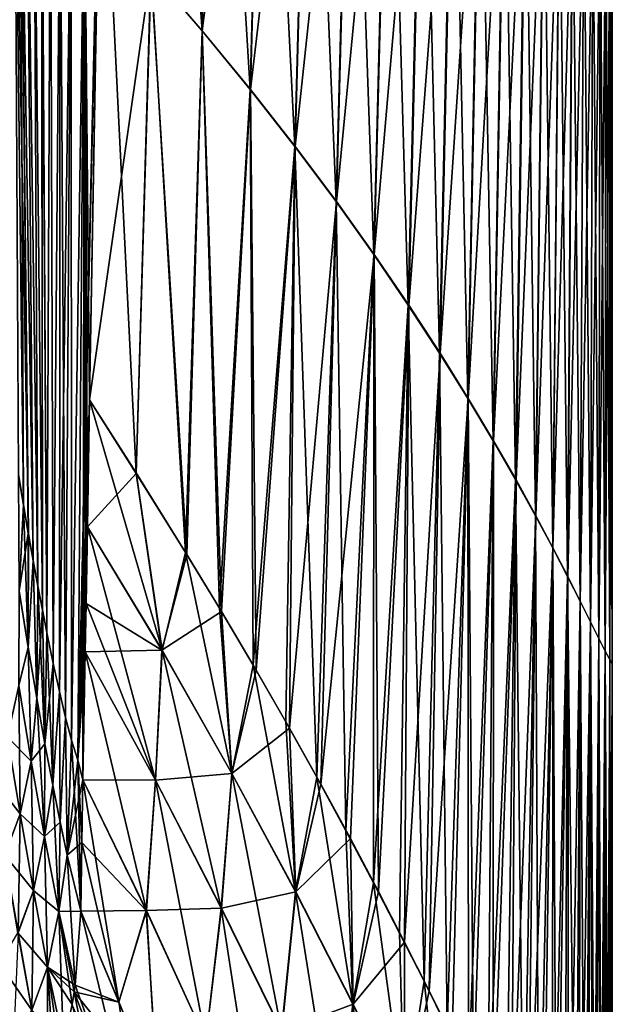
# Model space of a CAD drawing. Header units: millimetres. Extents: x -24 to 118, y -375 to 355.
# Tile 19 of 256: x 72 to 85, y 96 to 118. Entities that reach past the tile are written whole.
import ezdxf

# ---------------------------------------------------------------- set-up
doc = ezdxf.new("R2010")
doc.units = ezdxf.units.MM
doc.header["$LTSCALE"] = 52.148148
for name, color, linetype in [('21', 7, 'CONTINUOUS'), ('22', 7, 'CONTINUOUS'), ('23', 7, 'CONTINUOUS'), ('28', 7, 'CONTINUOUS'), ('29', 7, 'CONTINUOUS'), ('30', 7, 'CONTINUOUS')]:
    doc.layers.add(name, color=color, linetype=linetype)

msp = doc.modelspace()

# ---------------------------------------------------------------- linework, layer by layer
at = {"layer": '21', "color": 7, "linetype": 'CONTINUOUS', "true_color": 0xe0f2ff}
for points in [[(75.123, 118.702, 23.182), (76.243, 117.388, 22.843), (75.356, 129.671, 22.889), (75.123, 118.702, 23.182)], [(75.356, 129.671, 22.889), (76.243, 117.388, 22.843), (76.522, 128.869, 22.491), (75.356, 129.671, 22.889)], [(76.239, 117.388, -22.843), (75.117, 118.702, -23.182), (76.516, 128.869, -22.491), (76.239, 117.388, -22.843)], [(77.614, 128.08, -21.915), (76.239, 117.388, -22.843), (76.516, 128.869, -22.491), (77.614, 128.08, -21.915)], [(76.243, 117.388, 22.843), (77.3, 116.101, 22.338), (76.522, 128.869, 22.491), (76.243, 117.388, 22.843)], [(76.522, 128.869, 22.491), (77.3, 116.101, 22.338), (77.613, 128.08, 21.915), (76.522, 128.869, 22.491)], [(77.301, 116.101, -22.338), (76.239, 117.388, -22.843), (77.614, 128.08, -21.915), (77.301, 116.101, -22.338)], [(77.3, 116.101, 22.338), (78.28, 114.849, 21.704), (77.613, 128.08, 21.915), (77.3, 116.101, 22.338)], [(78.621, 127.312, -21.215), (77.301, 116.101, -22.338), (77.614, 128.08, -21.915), (78.621, 127.312, -21.215)], [(77.613, 128.08, 21.915), (78.28, 114.849, 21.704), (78.615, 127.312, 21.215), (77.613, 128.08, 21.915)], [(78.285, 114.849, -21.704), (77.301, 116.101, -22.338), (78.621, 127.312, -21.215), (78.285, 114.849, -21.704)], [(78.28, 114.849, 21.704), (79.184, 113.638, 20.951), (78.615, 127.312, 21.215), (78.28, 114.849, 21.704)], [(79.537, 126.568, -20.405), (78.285, 114.849, -21.704), (78.621, 127.312, -21.215), (79.537, 126.568, -20.405)], [(78.615, 127.312, 21.215), (79.184, 113.638, 20.951), (79.526, 126.568, 20.405), (78.615, 127.312, 21.215)], [(79.192, 113.638, -20.951), (78.285, 114.849, -21.704), (79.537, 126.568, -20.405), (79.192, 113.638, -20.951)], [(79.184, 113.638, 20.951), (80.013, 112.474, 20.087), (79.526, 126.568, 20.405), (79.184, 113.638, 20.951)], [(80.367, 125.852, -19.492), (79.192, 113.638, -20.951), (79.537, 126.568, -20.405), (80.367, 125.852, -19.492)], [(79.526, 126.568, 20.405), (80.013, 112.474, 20.087), (80.353, 125.852, 19.492), (79.526, 126.568, 20.405)], [(80.023, 112.474, -20.087), (79.192, 113.638, -20.951), (80.367, 125.852, -19.492), (80.023, 112.474, -20.087)], [(80.013, 112.474, 20.087), (80.77, 111.361, 19.118), (80.353, 125.852, 19.492), (80.013, 112.474, 20.087)], [(81.113, 125.166, -18.484), (80.023, 112.474, -20.087), (80.367, 125.852, -19.492), (81.113, 125.166, -18.484)], [(80.353, 125.852, 19.492), (80.77, 111.361, 19.118), (81.098, 125.166, 18.484), (80.353, 125.852, 19.492)], [(80.781, 111.361, -19.118), (80.023, 112.474, -20.087), (81.113, 125.166, -18.484), (80.781, 111.361, -19.118)], [(80.77, 111.361, 19.118), (81.457, 110.305, 18.051), (81.098, 125.166, 18.484), (80.77, 111.361, 19.118)], [(81.782, 124.515, -17.388), (80.781, 111.361, -19.118), (81.113, 125.166, -18.484), (81.782, 124.515, -17.388)], [(81.098, 125.166, 18.484), (81.457, 110.305, 18.051), (81.766, 124.515, 17.388), (81.098, 125.166, 18.484)], [(81.469, 110.305, -18.051), (80.781, 111.361, -19.118), (81.782, 124.515, -17.388), (81.469, 110.305, -18.051)], [(81.457, 110.305, 18.051), (82.078, 109.31, 16.894), (81.766, 124.515, 17.388), (81.457, 110.305, 18.051)], [(82.376, 123.902, -16.215), (81.469, 110.305, -18.051), (81.782, 124.515, -17.388), (82.376, 123.902, -16.215)], [(81.766, 124.515, 17.388), (82.078, 109.31, 16.894), (82.36, 123.902, 16.215), (81.766, 124.515, 17.388)], [(82.089, 109.31, -16.894), (81.469, 110.305, -18.051), (82.376, 123.902, -16.215), (82.089, 109.31, -16.894)], [(82.078, 109.31, 16.894), (82.634, 108.381, 15.656), (82.36, 123.902, 16.215), (82.078, 109.31, 16.894)], [(82.9, 123.328, -14.972), (82.089, 109.31, -16.894), (82.376, 123.902, -16.215), (82.9, 123.328, -14.972)], [(82.36, 123.902, 16.215), (82.634, 108.381, 15.656), (82.886, 123.328, 14.972), (82.36, 123.902, 16.215)], [(73.769, 109.284, 23.58), (74.791, 107.678, 23.496), (74.016, 123.405, 23.217), (73.769, 109.284, 23.58)], [(74.016, 123.405, 23.217), (74.791, 107.678, 23.496), (75.123, 118.702, 23.182), (74.016, 123.405, 23.217)], [(82.645, 108.381, -15.656), (82.089, 109.31, -16.894), (82.9, 123.328, -14.972), (82.645, 108.381, -15.656)], [(82.634, 108.381, 15.656), (83.129, 107.522, 14.345), (82.886, 123.328, 14.972), (82.634, 108.381, 15.656)], [(83.359, 122.798, -13.668), (82.645, 108.381, -15.656), (82.9, 123.328, -14.972), (83.359, 122.798, -13.668)], [(82.886, 123.328, 14.972), (83.129, 107.522, 14.345), (83.347, 122.798, 13.668), (82.886, 123.328, 14.972)], [(75.117, 118.702, -23.182), (73.769, 109.284, -23.58), (74.013, 123.264, -23.221), (75.117, 118.702, -23.182)], [(83.138, 107.522, -14.345), (82.645, 108.381, -15.656), (83.359, 122.798, -13.668), (83.138, 107.522, -14.345)], [(83.129, 107.522, 14.345), (83.565, 106.738, 12.97), (83.347, 122.798, 13.668), (83.129, 107.522, 14.345)], [(83.757, 122.313, -12.312), (83.138, 107.522, -14.345), (83.359, 122.798, -13.668), (83.757, 122.313, -12.312)], [(83.347, 122.798, 13.668), (83.565, 106.738, 12.97), (83.747, 122.313, 12.312), (83.347, 122.798, 13.668)], [(83.573, 106.738, -12.97), (83.138, 107.522, -14.345), (83.757, 122.313, -12.312), (83.573, 106.738, -12.97)], [(83.565, 106.738, 12.97), (83.944, 106.031, 11.539), (83.747, 122.313, 12.312), (83.565, 106.738, 12.97)], [(84.099, 121.875, -10.914), (83.573, 106.738, -12.97), (83.757, 122.313, -12.312), (84.099, 121.875, -10.914)], [(83.747, 122.313, 12.312), (83.944, 106.031, 11.539), (84.09, 121.875, 10.914), (83.747, 122.313, 12.312)], [(83.95, 106.031, -11.539), (83.573, 106.738, -12.97), (84.099, 121.875, -10.914), (83.95, 106.031, -11.539)], [(83.944, 106.031, 11.539), (84.27, 105.405, 10.063), (84.09, 121.875, 10.914), (83.944, 106.031, 11.539)], [(84.388, 121.488, -9.482), (83.95, 106.031, -11.539), (84.099, 121.875, -10.914), (84.388, 121.488, -9.482)], [(84.09, 121.875, 10.914), (84.27, 105.405, 10.063), (84.381, 121.488, 9.482), (84.09, 121.875, 10.914)], [(84.275, 105.405, -10.063), (83.95, 106.031, -11.539), (84.388, 121.488, -9.482), (84.275, 105.405, -10.063)], [(84.27, 105.405, 10.063), (84.545, 104.863, 8.551), (84.381, 121.488, 9.482), (84.27, 105.405, 10.063)], [(84.629, 121.153, -8.028), (84.275, 105.405, -10.063), (84.388, 121.488, -9.482), (84.629, 121.153, -8.028)], [(84.381, 121.488, 9.482), (84.545, 104.863, 8.551), (84.625, 121.153, 8.028), (84.381, 121.488, 9.482)], [(84.548, 104.863, -8.551), (84.275, 105.405, -10.063), (84.629, 121.153, -8.028), (84.548, 104.863, -8.551)], [(84.545, 104.863, 8.551), (84.773, 104.407, 7.013), (84.625, 121.153, 8.028), (84.545, 104.863, 8.551)], [(84.827, 120.87, -6.56), (84.548, 104.863, -8.551), (84.629, 121.153, -8.028), (84.827, 120.87, -6.56)], [(84.625, 121.153, 8.028), (84.773, 104.407, 7.013), (84.825, 120.87, 6.56), (84.625, 121.153, 8.028)], [(84.775, 104.407, -7.013), (84.548, 104.863, -8.551), (84.827, 120.87, -6.56), (84.775, 104.407, -7.013)], [(84.773, 104.407, 7.013), (84.956, 104.04, 5.459), (84.825, 120.87, 6.56), (84.773, 104.407, 7.013)], [(84.987, 120.643, -5.089), (84.775, 104.407, -7.013), (84.827, 120.87, -6.56), (84.987, 120.643, -5.089)], [(84.825, 120.87, 6.56), (84.956, 104.04, 5.459), (84.986, 120.643, 5.089), (84.825, 120.87, 6.56)], [(84.957, 104.04, -5.459), (84.775, 104.407, -7.013), (84.987, 120.643, -5.089), (84.957, 104.04, -5.459)], [(84.956, 104.04, 5.459), (85.097, 103.763, 3.898), (84.986, 120.643, 5.089), (84.956, 104.04, 5.459)], [(85.111, 120.471, -3.623), (84.957, 104.04, -5.459), (84.987, 120.643, -5.089), (85.111, 120.471, -3.623)], [(84.986, 120.643, 5.089), (85.097, 103.763, 3.898), (85.111, 120.471, 3.623), (84.986, 120.643, 5.089)], [(85.097, 103.763, -3.898), (84.957, 104.04, -5.459), (85.111, 120.471, -3.623), (85.097, 103.763, -3.898)], [(85.097, 103.763, 3.898), (85.197, 103.578, 2.338), (85.111, 120.471, 3.623), (85.097, 103.763, 3.898)], [(85.202, 120.357, -2.168), (85.097, 103.763, -3.898), (85.111, 120.471, -3.623), (85.202, 120.357, -2.168)], [(85.197, 103.578, -2.338), (85.097, 103.763, -3.898), (85.202, 120.357, -2.168), (85.197, 103.578, -2.338)], [(85.111, 120.471, 3.623), (85.197, 103.578, 2.338), (85.203, 120.357, 2.168), (85.111, 120.471, 3.623)], [(85.197, 103.578, 2.338), (85.25, 103.485, 0.779), (85.203, 120.357, 2.168), (85.197, 103.578, 2.338)], [(85.253, 120.299, -0.722), (85.197, 103.578, -2.338), (85.202, 120.357, -2.168), (85.253, 120.299, -0.722)], [(85.25, 103.485, -0.779), (85.197, 103.578, -2.338), (85.253, 120.299, -0.722), (85.25, 103.485, -0.779)], [(85.203, 120.357, 2.168), (85.25, 103.485, 0.779), (85.253, 120.299, 0.722), (85.203, 120.357, 2.168)], [(85.25, 103.485, 0.779), (85.25, 103.485, -0.779), (85.253, 120.299, 0.722), (85.25, 103.485, 0.779)], [(85.253, 120.299, 0.722), (85.25, 103.485, -0.779), (85.253, 120.299, -0.722), (85.253, 120.299, 0.722)], [(74.794, 107.666, -23.495), (73.769, 109.284, -23.58), (75.117, 118.702, -23.182), (74.794, 107.666, -23.495)], [(74.791, 107.678, 23.496), (75.877, 105.932, 23.222), (75.123, 118.702, 23.182), (74.791, 107.678, 23.496)], [(75.904, 105.885, -23.212), (74.794, 107.666, -23.495), (75.117, 118.702, -23.182), (75.904, 105.885, -23.212)], [(76.239, 117.388, -22.843), (75.904, 105.885, -23.212), (75.117, 118.702, -23.182), (76.239, 117.388, -22.843)], [(75.123, 118.702, 23.182), (75.877, 105.932, 23.222), (76.243, 117.388, 22.843), (75.123, 118.702, 23.182)], [(75.877, 105.932, 23.222), (76.622, 104.707, 22.927), (76.243, 117.388, 22.843), (75.877, 105.932, 23.222)], [(76.667, 104.631, -22.906), (75.904, 105.885, -23.212), (76.239, 117.388, -22.843), (76.667, 104.631, -22.906)], [(77.301, 116.101, -22.338), (76.667, 104.631, -22.906), (76.239, 117.388, -22.843), (77.301, 116.101, -22.338)], [(76.243, 117.388, 22.843), (76.622, 104.707, 22.927), (77.3, 116.101, 22.338), (76.243, 117.388, 22.843)], [(76.622, 104.707, 22.927), (77.365, 103.451, 22.543), (77.3, 116.101, 22.338), (76.622, 104.707, 22.927)], [(77.429, 103.344, -22.506), (76.667, 104.631, -22.906), (77.301, 116.101, -22.338), (77.429, 103.344, -22.506)], [(77.3, 116.101, 22.338), (77.365, 103.451, 22.543), (78.28, 114.849, 21.704), (77.3, 116.101, 22.338)], [(78.285, 114.849, -21.704), (77.429, 103.344, -22.506), (77.301, 116.101, -22.338), (78.285, 114.849, -21.704)], [(77.365, 103.451, 22.543), (78.081, 102.206, 22.079), (78.28, 114.849, 21.704), (77.365, 103.451, 22.543)], [(78.16, 102.072, -22.025), (77.429, 103.344, -22.506), (78.285, 114.849, -21.704), (78.16, 102.072, -22.025)], [(78.081, 102.206, 22.079), (78.759, 100.994, 21.545), (78.28, 114.849, 21.704), (78.081, 102.206, 22.079)], [(79.192, 113.638, -20.951), (78.16, 102.072, -22.025), (78.285, 114.849, -21.704), (79.192, 113.638, -20.951)], [(78.28, 114.849, 21.704), (78.759, 100.994, 21.545), (79.184, 113.638, 20.951), (78.28, 114.849, 21.704)], [(78.849, 100.84, -21.471), (78.16, 102.072, -22.025), (79.192, 113.638, -20.951), (78.849, 100.84, -21.471)], [(78.759, 100.994, 21.545), (79.402, 99.816, 20.941), (79.184, 113.638, 20.951), (78.759, 100.994, 21.545)], [(80.023, 112.474, -20.087), (78.849, 100.84, -21.471), (79.192, 113.638, -20.951), (80.023, 112.474, -20.087)], [(79.184, 113.638, 20.951), (79.402, 99.816, 20.941), (80.013, 112.474, 20.087), (79.184, 113.638, 20.951)], [(79.5, 99.644, -20.845), (78.849, 100.84, -21.471), (80.023, 112.474, -20.087), (79.5, 99.644, -20.845)], [(79.402, 99.816, 20.941), (80.009, 98.672, 20.267), (80.013, 112.474, 20.087), (79.402, 99.816, 20.941)], [(80.115, 98.484, -20.148), (79.5, 99.644, -20.845), (80.023, 112.474, -20.087), (80.115, 98.484, -20.148)], [(80.013, 112.474, 20.087), (80.009, 98.672, 20.267), (80.77, 111.361, 19.118), (80.013, 112.474, 20.087)], [(80.781, 111.361, -19.118), (80.115, 98.484, -20.148), (80.023, 112.474, -20.087), (80.781, 111.361, -19.118)], [(80.009, 98.672, 20.267), (80.581, 97.568, 19.529), (80.77, 111.361, 19.118), (80.009, 98.672, 20.267)], [(80.691, 97.368, -19.385), (80.115, 98.484, -20.148), (80.781, 111.361, -19.118), (80.691, 97.368, -19.385)], [(80.581, 97.568, 19.529), (81.118, 96.508, 18.729), (80.77, 111.361, 19.118), (80.581, 97.568, 19.529)], [(81.469, 110.305, -18.051), (80.691, 97.368, -19.385), (80.781, 111.361, -19.118), (81.469, 110.305, -18.051)], [(80.77, 111.361, 19.118), (81.118, 96.508, 18.729), (81.457, 110.305, 18.051), (80.77, 111.361, 19.118)], [(81.23, 96.299, -18.56), (80.691, 97.368, -19.385), (81.469, 110.305, -18.051), (81.23, 96.299, -18.56)], [(81.118, 96.508, 18.729), (81.622, 95.488, 17.865), (81.457, 110.305, 18.051), (81.118, 96.508, 18.729)], [(82.089, 109.31, -16.894), (81.23, 96.299, -18.56), (81.469, 110.305, -18.051), (82.089, 109.31, -16.894)], [(81.457, 110.305, 18.051), (81.622, 95.488, 17.865), (82.078, 109.31, 16.894), (81.457, 110.305, 18.051)], [(81.734, 95.274, -17.67), (81.23, 96.299, -18.56), (82.089, 109.31, -16.894), (81.734, 95.274, -17.67)], [(81.622, 95.488, 17.865), (82.093, 94.515, 16.941), (82.078, 109.31, 16.894), (81.622, 95.488, 17.865)], [(82.203, 94.299, -16.721), (81.734, 95.274, -17.67), (82.089, 109.31, -16.894), (82.203, 94.299, -16.721)], [(82.078, 109.31, 16.894), (82.093, 94.515, 16.941), (82.634, 108.381, 15.656), (82.078, 109.31, 16.894)], [(82.645, 108.381, -15.656), (82.203, 94.299, -16.721), (82.089, 109.31, -16.894), (82.645, 108.381, -15.656)], [(82.093, 94.515, 16.941), (82.529, 93.593, 15.962), (82.634, 108.381, 15.656), (82.093, 94.515, 16.941)], [(82.637, 93.376, -15.715), (82.203, 94.299, -16.721), (82.645, 108.381, -15.656), (82.637, 93.376, -15.715)], [(82.634, 108.381, 15.656), (82.529, 93.593, 15.962), (83.129, 107.522, 14.345), (82.634, 108.381, 15.656)], [(83.138, 107.522, -14.345), (82.637, 93.376, -15.715), (82.645, 108.381, -15.656), (83.138, 107.522, -14.345)], [(82.529, 93.593, 15.962), (82.932, 92.726, 14.933), (83.129, 107.522, 14.345), (82.529, 93.593, 15.962)], [(83.036, 92.511, -14.659), (82.637, 93.376, -15.715), (83.138, 107.522, -14.345), (83.036, 92.511, -14.659)], [(82.932, 92.726, 14.933), (83.302, 91.914, 13.853), (83.129, 107.522, 14.345), (82.932, 92.726, 14.933)], [(83.573, 106.738, -12.97), (83.036, 92.511, -14.659), (83.138, 107.522, -14.345), (83.573, 106.738, -12.97)], [(83.129, 107.522, 14.345), (83.302, 91.914, 13.853), (83.565, 106.738, 12.97), (83.129, 107.522, 14.345)], [(83.4, 91.705, -13.555), (83.036, 92.511, -14.659), (83.573, 106.738, -12.97), (83.4, 91.705, -13.555)], [(83.302, 91.914, 13.853), (83.639, 91.16, 12.727), (83.565, 106.738, 12.97), (83.302, 91.914, 13.853)], [(83.95, 106.031, -11.539), (83.4, 91.705, -13.555), (83.573, 106.738, -12.97), (83.95, 106.031, -11.539)], [(83.565, 106.738, 12.97), (83.639, 91.16, 12.727), (83.944, 106.031, 11.539), (83.565, 106.738, 12.97)], [(83.731, 90.96, -12.403), (83.4, 91.705, -13.555), (83.95, 106.031, -11.539), (83.731, 90.96, -12.403)], [(83.639, 91.16, 12.727), (83.942, 90.47, 11.561), (83.944, 106.031, 11.539), (83.639, 91.16, 12.727)], [(84.029, 90.278, -11.211), (83.731, 90.96, -12.403), (83.95, 106.031, -11.539), (84.029, 90.278, -11.211)], [(83.944, 106.031, 11.539), (83.942, 90.47, 11.561), (84.27, 105.405, 10.063), (83.944, 106.031, 11.539)], [(84.275, 105.405, -10.063), (84.029, 90.278, -11.211), (83.95, 106.031, -11.539), (84.275, 105.405, -10.063)], [(83.942, 90.47, 11.561), (84.213, 89.845, 10.362), (84.27, 105.405, 10.063), (83.942, 90.47, 11.561)], [(84.293, 89.666, -9.985), (84.029, 90.278, -11.211), (84.275, 105.405, -10.063), (84.293, 89.666, -9.985)], [(84.213, 89.845, 10.362), (84.451, 89.289, 9.134), (84.27, 105.405, 10.063), (84.213, 89.845, 10.362)], [(84.27, 105.405, 10.063), (84.451, 89.289, 9.134), (84.545, 104.863, 8.551), (84.27, 105.405, 10.063)], [(84.548, 104.863, -8.551), (84.293, 89.666, -9.985), (84.275, 105.405, -10.063), (84.548, 104.863, -8.551)], [(84.523, 89.124, -8.731), (84.293, 89.666, -9.985), (84.548, 104.863, -8.551), (84.523, 89.124, -8.731)], [(84.451, 89.289, 9.134), (84.658, 88.801, 7.879), (84.545, 104.863, 8.551), (84.451, 89.289, 9.134)], [(84.775, 104.407, -7.013), (84.523, 89.124, -8.731), (84.548, 104.863, -8.551), (84.775, 104.407, -7.013)], [(84.545, 104.863, 8.551), (84.658, 88.801, 7.879), (84.773, 104.407, 7.013), (84.545, 104.863, 8.551)], [(84.721, 88.654, -7.455), (84.523, 89.124, -8.731), (84.775, 104.407, -7.013), (84.721, 88.654, -7.455)], [(84.658, 88.801, 7.879), (84.834, 88.386, 6.606), (84.773, 104.407, 7.013), (84.658, 88.801, 7.879)], [(84.888, 88.259, -6.16), (84.721, 88.654, -7.455), (84.775, 104.407, -7.013), (84.888, 88.259, -6.16)], [(84.773, 104.407, 7.013), (84.834, 88.386, 6.606), (84.956, 104.04, 5.459), (84.773, 104.407, 7.013)], [(84.957, 104.04, -5.459), (84.888, 88.259, -6.16), (84.775, 104.407, -7.013), (84.957, 104.04, -5.459)], [(84.834, 88.386, 6.606), (84.978, 88.045, 5.325), (84.956, 104.04, 5.459), (84.834, 88.386, 6.606)], [(85.024, 87.939, -4.857), (84.888, 88.259, -6.16), (84.957, 104.04, -5.459), (85.024, 87.939, -4.857)], [(84.956, 104.04, 5.459), (84.978, 88.045, 5.325), (85.097, 103.763, 3.898), (84.956, 104.04, 5.459)], [(85.097, 103.763, -3.898), (85.024, 87.939, -4.857), (84.957, 104.04, -5.459), (85.097, 103.763, -3.898)], [(84.978, 88.045, 5.325), (85.093, 87.778, 4.042), (85.097, 103.763, 3.898), (84.978, 88.045, 5.325)], [(85.128, 87.696, -3.559), (85.024, 87.939, -4.857), (85.097, 103.763, -3.898), (85.128, 87.696, -3.559)], [(85.093, 87.778, 4.042), (85.177, 87.585, 2.764), (85.097, 103.763, 3.898), (85.093, 87.778, 4.042)], [(85.197, 103.578, -2.338), (85.128, 87.696, -3.559), (85.097, 103.763, -3.898), (85.197, 103.578, -2.338)], [(85.097, 103.763, 3.898), (85.177, 87.585, 2.764), (85.197, 103.578, 2.338), (85.097, 103.763, 3.898)], [(85.202, 87.531, -2.275), (85.128, 87.696, -3.559), (85.197, 103.578, -2.338), (85.202, 87.531, -2.275)], [(85.177, 87.585, 2.764), (85.231, 87.466, 1.501), (85.197, 103.578, 2.338), (85.177, 87.585, 2.764)], [(85.25, 103.485, -0.779), (85.202, 87.531, -2.275), (85.197, 103.578, -2.338), (85.25, 103.485, -0.779)], [(85.197, 103.578, 2.338), (85.231, 87.466, 1.501), (85.25, 103.485, 0.779), (85.197, 103.578, 2.338)], [(85.244, 87.439, -1.008), (85.202, 87.531, -2.275), (85.25, 103.485, -0.779), (85.244, 87.439, -1.008)], [(85.231, 87.466, 1.501), (85.254, 87.418, 0.247), (85.25, 103.485, 0.779), (85.231, 87.466, 1.501)], [(85.254, 87.418, 0.247), (85.244, 87.439, -1.008), (85.25, 103.485, -0.779), (85.254, 87.418, 0.247)], [(85.25, 103.485, 0.779), (85.254, 87.418, 0.247), (85.25, 103.485, -0.779), (85.25, 103.485, 0.779)]]:
    msp.add_3dface(points, dxfattribs=at)
at = {"layer": '22', "color": 7, "linetype": 'CONTINUOUS', "true_color": 0xe0f2ff}
for points in [[(73.769, 109.284, -23.58), (74.794, 107.666, -23.495), (73.721, 106.494, -23.652), (73.769, 109.284, -23.58)], [(75.362, 103.787, 23.431), (73.769, 109.284, 23.58), (73.721, 106.494, 23.652), (75.362, 103.787, 23.431)], [(74.791, 107.678, 23.496), (73.769, 109.284, 23.58), (75.362, 103.787, 23.431), (74.791, 107.678, 23.496)], [(73.721, 106.494, -23.652), (74.794, 107.666, -23.495), (75.359, 103.787, -23.431), (73.721, 106.494, -23.652)], [(75.877, 105.932, 23.222), (74.791, 107.678, 23.496), (75.362, 103.787, 23.431), (75.877, 105.932, 23.222)], [(74.794, 107.666, -23.495), (75.904, 105.885, -23.212), (75.359, 103.787, -23.431), (74.794, 107.666, -23.495)], [(73.721, 106.494, -23.652), (75.359, 103.787, -23.431), (73.691, 104.809, -23.695), (73.721, 106.494, -23.652)], [(75.217, 100.931, 23.511), (73.721, 106.494, 23.652), (73.691, 104.809, 23.695), (75.217, 100.931, 23.511)], [(75.362, 103.787, 23.431), (73.721, 106.494, 23.652), (75.217, 100.931, 23.511), (75.362, 103.787, 23.431)], [(75.904, 105.885, -23.212), (76.667, 104.631, -22.906), (75.359, 103.787, -23.431), (75.904, 105.885, -23.212)], [(76.896, 101.074, 22.83), (75.877, 105.932, 23.222), (75.362, 103.787, 23.431), (76.896, 101.074, 22.83)], [(76.622, 104.707, 22.927), (75.877, 105.932, 23.222), (76.896, 101.074, 22.83), (76.622, 104.707, 22.927)], [(73.691, 104.809, -23.695), (75.359, 103.787, -23.431), (73.673, 103.747, -23.723), (73.691, 104.809, -23.695)], [(73.673, 103.747, 23.723), (75.217, 100.931, 23.511), (73.691, 104.809, 23.695), (73.673, 103.747, 23.723)], [(77.365, 103.451, 22.543), (76.622, 104.707, 22.927), (76.896, 101.074, 22.83), (77.365, 103.451, 22.543)], [(75.359, 103.787, -23.431), (76.667, 104.631, -22.906), (76.897, 101.074, -22.83), (75.359, 103.787, -23.431)], [(76.667, 104.631, -22.906), (77.429, 103.344, -22.506), (76.897, 101.074, -22.83), (76.667, 104.631, -22.906)], [(73.673, 103.747, -23.723), (75.214, 100.931, -23.511), (73.624, 100.933, -23.795), (73.673, 103.747, -23.723)], [(75.016, 98.064, 23.591), (73.673, 103.747, 23.723), (73.624, 100.933, 23.795), (75.016, 98.064, 23.591)], [(73.673, 103.747, -23.723), (75.359, 103.787, -23.431), (75.214, 100.931, -23.511), (73.673, 103.747, -23.723)], [(75.217, 100.931, 23.511), (73.673, 103.747, 23.723), (75.016, 98.064, 23.591), (75.217, 100.931, 23.511)], [(75.359, 103.787, -23.431), (76.897, 101.074, -22.83), (75.214, 100.931, -23.511), (75.359, 103.787, -23.431)], [(76.663, 98.118, 22.928), (75.362, 103.787, 23.431), (75.217, 100.931, 23.511), (76.663, 98.118, 22.928)], [(76.896, 101.074, 22.83), (75.362, 103.787, 23.431), (76.663, 98.118, 22.928), (76.896, 101.074, 22.83)], [(78.295, 98.471, 21.918), (77.365, 103.451, 22.543), (76.896, 101.074, 22.83), (78.295, 98.471, 21.918)], [(78.081, 102.206, 22.079), (77.365, 103.451, 22.543), (78.295, 98.471, 21.918), (78.081, 102.206, 22.079)], [(77.429, 103.344, -22.506), (78.16, 102.072, -22.025), (76.897, 101.074, -22.83), (77.429, 103.344, -22.506)], [(78.759, 100.994, 21.545), (78.081, 102.206, 22.079), (78.295, 98.471, 21.918), (78.759, 100.994, 21.545)], [(76.897, 101.074, -22.83), (78.16, 102.072, -22.025), (78.299, 98.471, -21.918), (76.897, 101.074, -22.83)], [(78.16, 102.072, -22.025), (78.849, 100.84, -21.471), (78.299, 98.471, -21.918), (78.16, 102.072, -22.025)], [(75.214, 100.931, -23.511), (76.897, 101.074, -22.83), (76.664, 98.118, -22.928), (75.214, 100.931, -23.511)], [(77.988, 95.418, 22.035), (76.896, 101.074, 22.83), (76.663, 98.118, 22.928), (77.988, 95.418, 22.035)], [(76.897, 101.074, -22.83), (78.299, 98.471, -21.918), (76.664, 98.118, -22.928), (76.897, 101.074, -22.83)], [(78.295, 98.471, 21.918), (76.896, 101.074, 22.83), (77.988, 95.418, 22.035), (78.295, 98.471, 21.918)], [(73.624, 100.933, -23.795), (75.014, 98.064, -23.591), (73.6, 99.557, -23.83), (73.624, 100.933, -23.795)], [(73.6, 99.557, 23.83), (74.412, 96.059, 23.773), (73.624, 100.933, 23.795), (73.6, 99.557, 23.83)], [(73.624, 100.933, -23.795), (75.214, 100.931, -23.511), (75.014, 98.064, -23.591), (73.624, 100.933, -23.795)], [(75.016, 98.064, 23.591), (73.624, 100.933, 23.795), (74.412, 96.059, 23.773), (75.016, 98.064, 23.591)], [(75.214, 100.931, -23.511), (76.664, 98.118, -22.928), (75.014, 98.064, -23.591), (75.214, 100.931, -23.511)], [(76.325, 95.213, 23.027), (75.217, 100.931, 23.511), (75.016, 98.064, 23.591), (76.325, 95.213, 23.027)], [(76.663, 98.118, 22.928), (75.217, 100.931, 23.511), (76.325, 95.213, 23.027), (76.663, 98.118, 22.928)], [(79.556, 96.006, 20.722), (78.759, 100.994, 21.545), (78.295, 98.471, 21.918), (79.556, 96.006, 20.722)], [(78.849, 100.84, -21.471), (79.5, 99.644, -20.845), (78.299, 98.471, -21.918), (78.849, 100.84, -21.471)], [(79.402, 99.816, 20.941), (78.759, 100.994, 21.545), (79.556, 96.006, 20.722), (79.402, 99.816, 20.941)], [(80.009, 98.672, 20.267), (79.402, 99.816, 20.941), (79.556, 96.006, 20.722), (80.009, 98.672, 20.267)], [(73.6, 99.557, -23.83), (75.014, 98.064, -23.591), (73.573, 98.05, -23.869), (73.6, 99.557, -23.83)], [(73.573, 98.05, 23.869), (74.412, 96.059, 23.773), (73.6, 99.557, 23.83), (73.573, 98.05, 23.869)], [(78.299, 98.471, -21.918), (79.5, 99.644, -20.845), (79.561, 96.006, -20.722), (78.299, 98.471, -21.918)], [(79.5, 99.644, -20.845), (80.115, 98.484, -20.148), (79.561, 96.006, -20.722), (79.5, 99.644, -20.845)], [(80.679, 93.705, 19.26), (80.009, 98.672, 20.267), (79.556, 96.006, 20.722), (80.679, 93.705, 19.26)], [(80.581, 97.568, 19.529), (80.009, 98.672, 20.267), (80.679, 93.705, 19.26), (80.581, 97.568, 19.529)], [(76.664, 98.118, -22.928), (78.299, 98.471, -21.918), (77.991, 95.418, -22.035), (76.664, 98.118, -22.928)], [(79.186, 92.859, 20.853), (78.295, 98.471, 21.918), (77.988, 95.418, 22.035), (79.186, 92.859, 20.853)], [(78.299, 98.471, -21.918), (79.561, 96.006, -20.722), (77.991, 95.418, -22.035), (78.299, 98.471, -21.918)], [(79.556, 96.006, 20.722), (78.295, 98.471, 21.918), (79.186, 92.859, 20.853), (79.556, 96.006, 20.722)], [(80.115, 98.484, -20.148), (80.691, 97.368, -19.385), (79.561, 96.006, -20.722), (80.115, 98.484, -20.148)], [(73.573, 98.05, -23.869), (75.014, 98.064, -23.591), (74.414, 96.048, -23.772), (73.573, 98.05, -23.869)], [(75.264, 93.99, 23.481), (75.016, 98.064, 23.591), (74.412, 96.059, 23.773), (75.264, 93.99, 23.481)], [(74.414, 96.048, -23.772), (75.014, 98.064, -23.591), (75.278, 93.952, -23.474), (74.414, 96.048, -23.772)], [(75.014, 98.064, -23.591), (76.664, 98.118, -22.928), (76.326, 95.213, -23.027), (75.014, 98.064, -23.591)], [(75.014, 98.064, -23.591), (76.326, 95.213, -23.027), (75.278, 93.952, -23.474), (75.014, 98.064, -23.591)], [(76.325, 95.213, 23.027), (75.016, 98.064, 23.591), (75.264, 93.99, 23.481), (76.325, 95.213, 23.027)], [(77.529, 92.473, 22.15), (76.663, 98.118, 22.928), (76.325, 95.213, 23.027), (77.529, 92.473, 22.15)], [(76.664, 98.118, -22.928), (77.991, 95.418, -22.035), (76.326, 95.213, -23.027), (76.664, 98.118, -22.928)], [(77.988, 95.418, 22.035), (76.663, 98.118, 22.928), (77.529, 92.473, 22.15), (77.988, 95.418, 22.035)], [(81.118, 96.508, 18.729), (80.581, 97.568, 19.529), (80.679, 93.705, 19.26), (81.118, 96.508, 18.729)], [(79.561, 96.006, -20.722), (80.691, 97.368, -19.385), (80.685, 93.705, -19.26), (79.561, 96.006, -20.722)], [(80.691, 97.368, -19.385), (81.23, 96.299, -18.56), (80.685, 93.705, -19.26), (80.691, 97.368, -19.385)], [(81.668, 91.593, 17.556), (81.118, 96.508, 18.729), (80.679, 93.705, 19.26), (81.668, 91.593, 17.556)], [(81.622, 95.488, 17.865), (81.118, 96.508, 18.729), (81.668, 91.593, 17.556), (81.622, 95.488, 17.865)], [(81.23, 96.299, -18.56), (81.734, 95.274, -17.67), (80.685, 93.705, -19.26), (81.23, 96.299, -18.56)], [(77.991, 95.418, -22.035), (79.561, 96.006, -20.722), (79.19, 92.859, -20.853), (77.991, 95.418, -22.035)], [(80.258, 90.469, 19.401), (79.556, 96.006, 20.722), (79.186, 92.859, 20.853), (80.258, 90.469, 19.401)], [(79.561, 96.006, -20.722), (80.685, 93.705, -19.26), (79.19, 92.859, -20.853), (79.561, 96.006, -20.722)], [(80.679, 93.705, 19.26), (79.556, 96.006, 20.722), (80.258, 90.469, 19.401), (80.679, 93.705, 19.26)]]:
    msp.add_3dface(points, dxfattribs=at)
at = {"layer": '23', "color": 7, "linetype": 'CONTINUOUS', "true_color": 0xe0f2ff}
for points in [[(73.573, 98.05, -23.869), (74.414, 96.048, -23.772), (73.453, 96.422, -23.911), (73.573, 98.05, -23.869)], [(75.011, 92.098, 23.496), (73.573, 98.05, 23.869), (73.453, 96.422, 23.911), (75.011, 92.098, 23.496)], [(74.412, 96.059, 23.773), (73.573, 98.05, 23.869), (75.011, 92.098, 23.496), (74.412, 96.059, 23.773)], [(73.387, 96, 23.921), (74.508, 90.765, 23.54), (73.432, 96.278, 23.914), (73.387, 96, 23.921)], [(73.432, 96.278, -23.914), (75.011, 92.098, -23.496), (73.387, 96, -23.921), (73.432, 96.278, -23.914)], [(74.414, 96.048, -23.772), (73.432, 96.278, -23.914), (73.453, 96.422, -23.911), (74.414, 96.048, -23.772)], [(73.432, 96.278, 23.914), (75.011, 92.098, 23.496), (73.453, 96.422, 23.911), (73.432, 96.278, 23.914)], [(74.414, 96.048, -23.772), (75.278, 93.952, -23.474), (73.432, 96.278, -23.914), (74.414, 96.048, -23.772)], [(75.278, 93.952, -23.474), (75.011, 92.098, -23.496), (73.432, 96.278, -23.914), (75.278, 93.952, -23.474)], [(73.432, 96.278, 23.914), (74.508, 90.765, 23.54), (75.011, 92.098, 23.496), (73.432, 96.278, 23.914)], [(75.264, 93.99, 23.481), (74.412, 96.059, 23.773), (75.011, 92.098, 23.496), (75.264, 93.99, 23.481)]]:
    msp.add_3dface(points, dxfattribs=at)
at = {"layer": '28', "color": 7, "linetype": 'CONTINUOUS', "true_color": 0xe0f2ff}
for points in [[(74.027, 124.02, -23.201), (74.013, 123.264, -23.221), (73.51, 101.366, -23.787), (74.027, 124.02, -23.201)], [(74.027, 124.02, -23.201), (73.51, 101.366, -23.787), (73.655, 120.968, -23.26), (74.027, 124.02, -23.201)], [(72.315, 106.98, -22.366), (72.206, 107.649, -22.052), (72.119, 123.841, -21.097), (72.315, 106.98, -22.366)], [(72.243, 123.448, -21.522), (72.315, 106.98, -22.366), (72.119, 123.841, -21.097), (72.243, 123.448, -21.522)], [(72.318, 106.964, 22.373), (72.425, 106.337, 22.641), (72.12, 123.841, 21.097), (72.318, 106.964, 22.373)], [(72.12, 123.841, 21.097), (72.425, 106.337, 22.641), (72.245, 123.448, 21.522), (72.12, 123.841, 21.097)], [(72.21, 107.628, 22.062), (72.318, 106.964, 22.373), (72.12, 123.841, 21.097), (72.21, 107.628, 22.062)], [(72.422, 106.349, -22.636), (72.315, 106.98, -22.366), (72.243, 123.448, -21.522), (72.422, 106.349, -22.636)], [(72.527, 105.754, -22.868), (72.422, 106.349, -22.636), (72.243, 123.448, -21.522), (72.527, 105.754, -22.868)], [(72.384, 123.06, -21.914), (72.527, 105.754, -22.868), (72.243, 123.448, -21.522), (72.384, 123.06, -21.914)], [(72.425, 106.337, 22.641), (72.529, 105.745, 22.871), (72.245, 123.448, 21.522), (72.425, 106.337, 22.641)], [(72.245, 123.448, 21.522), (72.529, 105.745, 22.871), (72.385, 123.06, 21.914), (72.245, 123.448, 21.522)], [(73.769, 109.284, 23.58), (74.016, 123.405, 23.217), (73.656, 120.968, 23.26), (73.769, 109.284, 23.58)], [(74.013, 123.264, -23.221), (73.769, 109.284, -23.58), (73.51, 101.366, -23.787), (74.013, 123.264, -23.221)], [(72.63, 105.194, -23.064), (72.527, 105.754, -22.868), (72.384, 123.06, -21.914), (72.63, 105.194, -23.064)], [(72.541, 122.678, -22.266), (72.63, 105.194, -23.064), (72.384, 123.06, -21.914), (72.541, 122.678, -22.266)], [(72.529, 105.745, 22.871), (72.632, 105.189, 23.066), (72.385, 123.06, 21.914), (72.529, 105.745, 22.871)], [(72.385, 123.06, 21.914), (72.632, 105.189, 23.066), (72.543, 122.678, 22.266), (72.385, 123.06, 21.914)], [(72.731, 104.668, -23.23), (72.63, 105.194, -23.064), (72.541, 122.678, -22.266), (72.731, 104.668, -23.23)], [(72.715, 122.306, -22.572), (72.731, 104.668, -23.23), (72.541, 122.678, -22.266), (72.715, 122.306, -22.572)], [(72.632, 105.189, 23.066), (72.732, 104.665, 23.231), (72.543, 122.678, 22.266), (72.632, 105.189, 23.066)], [(72.543, 122.678, 22.266), (72.732, 104.665, 23.231), (72.717, 122.306, 22.572), (72.543, 122.678, 22.266)], [(72.829, 104.174, -23.366), (72.731, 104.668, -23.23), (72.715, 122.306, -22.572), (72.829, 104.174, -23.366)], [(72.909, 121.948, -22.828), (72.829, 104.174, -23.366), (72.715, 122.306, -22.572), (72.909, 121.948, -22.828)], [(72.732, 104.665, 23.231), (72.83, 104.173, 23.367), (72.717, 122.306, 22.572), (72.732, 104.665, 23.231)], [(72.717, 122.306, 22.572), (72.83, 104.173, 23.367), (72.911, 121.948, 22.828), (72.717, 122.306, 22.572)], [(72.971, 103.494, -23.525), (72.829, 104.174, -23.366), (72.909, 121.948, -22.828), (72.971, 103.494, -23.525)], [(72.83, 104.173, 23.367), (72.972, 103.494, 23.525), (72.911, 121.948, 22.828), (72.83, 104.173, 23.367)], [(73.124, 121.602, -23.028), (72.971, 103.494, -23.525), (72.909, 121.948, -22.828), (73.124, 121.602, -23.028)], [(72.911, 121.948, 22.828), (72.972, 103.494, 23.525), (73.126, 121.602, 23.028), (72.911, 121.948, 22.828)], [(73.108, 102.872, -23.639), (72.971, 103.494, -23.525), (73.124, 121.602, -23.028), (73.108, 102.872, -23.639)], [(72.972, 103.494, 23.525), (73.109, 102.874, 23.639), (73.126, 121.602, 23.028), (72.972, 103.494, 23.525)], [(73.364, 121.261, -23.173), (73.108, 102.872, -23.639), (73.124, 121.602, -23.028), (73.364, 121.261, -23.173)], [(73.109, 102.874, 23.639), (73.24, 102.306, 23.716), (73.126, 121.602, 23.028), (73.109, 102.874, 23.639)], [(73.126, 121.602, 23.028), (73.24, 102.306, 23.716), (73.365, 121.261, 23.173), (73.126, 121.602, 23.028)], [(73.24, 102.304, -23.716), (73.108, 102.872, -23.639), (73.364, 121.261, -23.173), (73.24, 102.304, -23.716)], [(73.24, 102.306, 23.716), (73.374, 101.808, 23.763), (73.365, 121.261, 23.173), (73.24, 102.306, 23.716)], [(73.374, 101.807, -23.763), (73.24, 102.304, -23.716), (73.364, 121.261, -23.173), (73.374, 101.807, -23.763)], [(73.655, 120.968, -23.26), (73.374, 101.807, -23.763), (73.364, 121.261, -23.173), (73.655, 120.968, -23.26)], [(73.365, 121.261, 23.173), (73.374, 101.808, 23.763), (73.656, 120.968, 23.26), (73.365, 121.261, 23.173)], [(73.374, 101.808, 23.763), (73.51, 101.367, 23.787), (73.656, 120.968, 23.26), (73.374, 101.808, 23.763)], [(73.51, 101.366, -23.787), (73.374, 101.807, -23.763), (73.655, 120.968, -23.26), (73.51, 101.366, -23.787)], [(73.51, 101.367, 23.787), (73.624, 100.933, 23.795), (73.656, 120.968, 23.26), (73.51, 101.367, 23.787)], [(73.624, 100.933, 23.795), (73.673, 103.747, 23.723), (73.656, 120.968, 23.26), (73.624, 100.933, 23.795)], [(73.721, 106.494, 23.652), (73.769, 109.284, 23.58), (73.656, 120.968, 23.26), (73.721, 106.494, 23.652)], [(73.691, 104.809, 23.695), (73.721, 106.494, 23.652), (73.656, 120.968, 23.26), (73.691, 104.809, 23.695)], [(73.673, 103.747, 23.723), (73.691, 104.809, 23.695), (73.656, 120.968, 23.26), (73.673, 103.747, 23.723)], [(73.769, 109.284, -23.58), (73.721, 106.494, -23.652), (73.51, 101.366, -23.787), (73.769, 109.284, -23.58)], [(73.721, 106.494, -23.652), (73.691, 104.809, -23.695), (73.51, 101.366, -23.787), (73.721, 106.494, -23.652)], [(73.691, 104.809, -23.695), (73.673, 103.747, -23.723), (73.51, 101.366, -23.787), (73.691, 104.809, -23.695)], [(73.673, 103.747, -23.723), (73.624, 100.933, -23.795), (73.51, 101.366, -23.787), (73.673, 103.747, -23.723)]]:
    msp.add_3dface(points, dxfattribs=at)
at = {"layer": '29', "color": 7, "linetype": 'CONTINUOUS', "true_color": 0xe0f2ff}
for points in [[(72.206, 107.649, -22.052), (72.315, 106.98, -22.366), (72.221, 105.086, -22.32), (72.206, 107.649, -22.052)], [(72.318, 106.964, 22.373), (72.21, 107.628, 22.062), (72.223, 105.077, 22.324), (72.318, 106.964, 22.373)], [(72.315, 106.98, -22.366), (72.422, 106.349, -22.636), (72.221, 105.086, -22.32), (72.315, 106.98, -22.366)], [(72.42, 103.842, 22.806), (72.318, 106.964, 22.373), (72.223, 105.077, 22.324), (72.42, 103.842, 22.806)], [(72.425, 106.337, 22.641), (72.318, 106.964, 22.373), (72.42, 103.842, 22.806), (72.425, 106.337, 22.641)], [(72.221, 105.086, -22.32), (72.422, 106.349, -22.636), (72.419, 103.847, -22.805), (72.221, 105.086, -22.32)], [(72.422, 106.349, -22.636), (72.527, 105.754, -22.868), (72.419, 103.847, -22.805), (72.422, 106.349, -22.636)], [(72.529, 105.745, 22.871), (72.425, 106.337, 22.641), (72.42, 103.842, 22.806), (72.529, 105.745, 22.871)], [(72.419, 103.847, -22.805), (72.527, 105.754, -22.868), (72.608, 102.73, -23.168), (72.419, 103.847, -22.805)], [(72.609, 102.729, 23.168), (72.529, 105.745, 22.871), (72.42, 103.842, 22.806), (72.609, 102.729, 23.168)], [(72.527, 105.754, -22.868), (72.63, 105.194, -23.064), (72.608, 102.73, -23.168), (72.527, 105.754, -22.868)], [(72.632, 105.189, 23.066), (72.529, 105.745, 22.871), (72.609, 102.729, 23.168), (72.632, 105.189, 23.066)], [(72.63, 105.194, -23.064), (72.731, 104.668, -23.23), (72.608, 102.73, -23.168), (72.63, 105.194, -23.064)], [(72.788, 101.725, 23.433), (72.632, 105.189, 23.066), (72.609, 102.729, 23.168), (72.788, 101.725, 23.433)], [(72.732, 104.665, 23.231), (72.632, 105.189, 23.066), (72.788, 101.725, 23.433), (72.732, 104.665, 23.231)], [(72.608, 102.73, -23.168), (72.731, 104.668, -23.23), (72.787, 101.724, -23.434), (72.608, 102.73, -23.168)], [(72.731, 104.668, -23.23), (72.829, 104.174, -23.366), (72.787, 101.724, -23.434), (72.731, 104.668, -23.23)], [(72.83, 104.173, 23.367), (72.732, 104.665, 23.231), (72.788, 101.725, 23.433), (72.83, 104.173, 23.367)], [(72.829, 104.174, -23.366), (72.971, 103.494, -23.525), (72.787, 101.724, -23.434), (72.829, 104.174, -23.366)], [(72.958, 100.821, 23.62), (72.83, 104.173, 23.367), (72.788, 101.725, 23.433), (72.958, 100.821, 23.62)], [(72.972, 103.494, 23.525), (72.83, 104.173, 23.367), (72.958, 100.821, 23.62), (72.972, 103.494, 23.525)], [(72.787, 101.724, -23.434), (72.971, 103.494, -23.525), (72.958, 100.819, -23.62), (72.787, 101.724, -23.434)], [(73.109, 102.874, 23.639), (72.972, 103.494, 23.525), (72.958, 100.821, 23.62), (73.109, 102.874, 23.639)], [(72.971, 103.494, -23.525), (73.108, 102.872, -23.639), (72.958, 100.819, -23.62), (72.971, 103.494, -23.525)], [(73.119, 100.009, 23.743), (73.109, 102.874, 23.639), (72.958, 100.821, 23.62), (73.119, 100.009, 23.743)], [(72.958, 100.819, -23.62), (73.108, 102.872, -23.639), (73.119, 100.006, -23.744), (72.958, 100.819, -23.62)], [(73.108, 102.872, -23.639), (73.24, 102.304, -23.716), (73.119, 100.006, -23.744), (73.108, 102.872, -23.639)], [(73.24, 102.306, 23.716), (73.109, 102.874, 23.639), (73.119, 100.009, 23.743), (73.24, 102.306, 23.716)], [(73.273, 99.281, 23.819), (73.24, 102.306, 23.716), (73.119, 100.009, 23.743), (73.273, 99.281, 23.819)], [(73.119, 100.006, -23.744), (73.24, 102.304, -23.716), (73.273, 99.279, -23.819), (73.119, 100.006, -23.744)], [(73.374, 101.808, 23.763), (73.24, 102.306, 23.716), (73.273, 99.281, 23.819), (73.374, 101.808, 23.763)], [(73.24, 102.304, -23.716), (73.374, 101.807, -23.763), (73.273, 99.279, -23.819), (73.24, 102.304, -23.716)], [(73.573, 98.05, 23.869), (73.374, 101.808, 23.763), (73.273, 99.281, 23.819), (73.573, 98.05, 23.869)], [(73.374, 101.807, -23.763), (73.51, 101.366, -23.787), (73.273, 99.279, -23.819), (73.374, 101.807, -23.763)], [(73.573, 98.05, 23.869), (73.51, 101.367, 23.787), (73.374, 101.808, 23.763), (73.573, 98.05, 23.869)], [(73.51, 101.366, -23.787), (73.624, 100.933, -23.795), (73.273, 99.279, -23.819), (73.51, 101.366, -23.787)], [(73.573, 98.05, 23.869), (73.6, 99.557, 23.83), (73.51, 101.367, 23.787), (73.573, 98.05, 23.869)], [(73.6, 99.557, 23.83), (73.624, 100.933, 23.795), (73.51, 101.367, 23.787), (73.6, 99.557, 23.83)], [(73.624, 100.933, -23.795), (73.6, 99.557, -23.83), (73.273, 99.279, -23.819), (73.624, 100.933, -23.795)], [(73.6, 99.557, -23.83), (73.573, 98.05, -23.869), (73.273, 99.279, -23.819), (73.6, 99.557, -23.83)]]:
    msp.add_3dface(points, dxfattribs=at)
at = {"layer": '30', "color": 7, "linetype": 'CONTINUOUS', "true_color": 0xe0f2ff}
for points in [[(72.221, 105.086, -22.32), (72.419, 103.847, -22.805), (72.214, 103.004, -22.691), (72.221, 105.086, -22.32)], [(72.42, 103.842, 22.806), (72.223, 105.077, 22.324), (72.214, 103.004, 22.691), (72.42, 103.842, 22.806)], [(72.419, 103.847, -22.805), (72.486, 101.348, -23.22), (72.214, 103.004, -22.691), (72.419, 103.847, -22.805)], [(72.42, 103.842, 22.806), (72.214, 103.004, 22.691), (72.487, 101.348, 23.22), (72.42, 103.842, 22.806)], [(72.419, 103.847, -22.805), (72.608, 102.73, -23.168), (72.486, 101.348, -23.22), (72.419, 103.847, -22.805)], [(72.609, 102.729, 23.168), (72.42, 103.842, 22.806), (72.487, 101.348, 23.22), (72.609, 102.729, 23.168)], [(72.486, 101.348, -23.22), (71.968, 101.875, -22.763), (72.214, 103.004, -22.691), (72.486, 101.348, -23.22)], [(71.968, 101.875, 22.763), (72.245, 100.191, 23.276), (72.214, 103.004, 22.691), (71.968, 101.875, 22.763)], [(72.214, 103.004, 22.691), (72.245, 100.191, 23.276), (72.487, 101.348, 23.22), (72.214, 103.004, 22.691)], [(72.608, 102.73, -23.168), (72.787, 101.724, -23.434), (72.486, 101.348, -23.22), (72.608, 102.73, -23.168)], [(72.609, 102.729, 23.168), (72.487, 101.348, 23.22), (72.779, 99.691, 23.604), (72.609, 102.729, 23.168)], [(72.788, 101.725, 23.433), (72.609, 102.729, 23.168), (72.779, 99.691, 23.604), (72.788, 101.725, 23.433)], [(72.244, 100.191, -23.276), (71.625, 100.971, -22.825), (71.968, 101.875, -22.763), (72.244, 100.191, -23.276)], [(71.968, 101.875, 22.763), (71.905, 99.277, 23.321), (72.245, 100.191, 23.276), (71.968, 101.875, 22.763)], [(72.244, 100.191, -23.276), (71.968, 101.875, -22.763), (72.486, 101.348, -23.22), (72.244, 100.191, -23.276)], [(72.787, 101.724, -23.434), (72.778, 99.691, -23.604), (72.486, 101.348, -23.22), (72.787, 101.724, -23.434)], [(72.787, 101.724, -23.434), (72.958, 100.819, -23.62), (72.778, 99.691, -23.604), (72.787, 101.724, -23.434)], [(72.958, 100.821, 23.62), (72.788, 101.725, 23.433), (72.779, 99.691, 23.604), (72.958, 100.821, 23.62)], [(72.778, 99.691, -23.604), (72.244, 100.191, -23.276), (72.486, 101.348, -23.22), (72.778, 99.691, -23.604)], [(72.245, 100.191, 23.276), (72.536, 98.501, 23.646), (72.487, 101.348, 23.22), (72.245, 100.191, 23.276)], [(72.487, 101.348, 23.22), (72.536, 98.501, 23.646), (72.779, 99.691, 23.604), (72.487, 101.348, 23.22)], [(71.904, 99.277, -23.321), (71.625, 100.971, -22.825), (72.244, 100.191, -23.276), (71.904, 99.277, -23.321)], [(72.958, 100.819, -23.62), (73.119, 100.006, -23.744), (72.778, 99.691, -23.604), (72.958, 100.819, -23.62)], [(72.958, 100.821, 23.62), (72.779, 99.691, 23.604), (73.091, 98.044, 23.833), (72.958, 100.821, 23.62)], [(73.119, 100.009, 23.743), (72.958, 100.821, 23.62), (73.091, 98.044, 23.833), (73.119, 100.009, 23.743)], [(72.536, 98.501, -23.646), (71.904, 99.277, -23.321), (72.244, 100.191, -23.276), (72.536, 98.501, -23.646)], [(71.905, 99.277, 23.321), (72.197, 97.573, 23.679), (72.245, 100.191, 23.276), (71.905, 99.277, 23.321)], [(72.245, 100.191, 23.276), (72.197, 97.573, 23.679), (72.536, 98.501, 23.646), (72.245, 100.191, 23.276)], [(72.536, 98.501, -23.646), (72.244, 100.191, -23.276), (72.778, 99.691, -23.604), (72.536, 98.501, -23.646)], [(73.119, 100.006, -23.744), (73.091, 98.044, -23.833), (72.778, 99.691, -23.604), (73.119, 100.006, -23.744)], [(73.273, 99.281, 23.819), (73.119, 100.009, 23.743), (73.091, 98.044, 23.833), (73.273, 99.281, 23.819)], [(73.119, 100.006, -23.744), (73.273, 99.279, -23.819), (73.091, 98.044, -23.833), (73.119, 100.006, -23.744)], [(73.091, 98.044, -23.833), (72.536, 98.501, -23.646), (72.778, 99.691, -23.604), (73.091, 98.044, -23.833)], [(72.536, 98.501, 23.646), (72.846, 96.818, 23.867), (72.779, 99.691, 23.604), (72.536, 98.501, 23.646)], [(72.779, 99.691, 23.604), (72.846, 96.818, 23.867), (73.091, 98.044, 23.833), (72.779, 99.691, 23.604)], [(72.196, 97.573, -23.679), (71.904, 99.277, -23.321), (72.536, 98.501, -23.646), (72.196, 97.573, -23.679)], [(73.453, 96.422, 23.911), (73.273, 99.281, 23.819), (73.091, 98.044, 23.833), (73.453, 96.422, 23.911)], [(73.273, 99.279, -23.819), (73.573, 98.05, -23.869), (73.091, 98.044, -23.833), (73.273, 99.279, -23.819)], [(73.453, 96.422, 23.911), (73.573, 98.05, 23.869), (73.273, 99.281, 23.819), (73.453, 96.422, 23.911)], [(72.845, 96.818, -23.867), (72.196, 97.573, -23.679), (72.536, 98.501, -23.646), (72.845, 96.818, -23.867)], [(72.197, 97.573, 23.679), (72.503, 95.871, 23.893), (72.536, 98.501, 23.646), (72.197, 97.573, 23.679)], [(72.536, 98.501, 23.646), (72.503, 95.871, 23.893), (72.846, 96.818, 23.867), (72.536, 98.501, 23.646)], [(72.845, 96.818, -23.867), (72.536, 98.501, -23.646), (73.091, 98.044, -23.833), (72.845, 96.818, -23.867)], [(73.453, 96.422, -23.911), (72.845, 96.818, -23.867), (73.091, 98.044, -23.833), (73.453, 96.422, -23.911)], [(72.846, 96.818, 23.867), (73.196, 95.151, 23.942), (73.091, 98.044, 23.833), (72.846, 96.818, 23.867)], [(73.573, 98.05, -23.869), (73.453, 96.422, -23.911), (73.091, 98.044, -23.833), (73.573, 98.05, -23.869)], [(73.196, 95.151, 23.942), (73.387, 96, 23.921), (73.091, 98.044, 23.833), (73.196, 95.151, 23.942)], [(73.387, 96, 23.921), (73.432, 96.278, 23.914), (73.091, 98.044, 23.833), (73.387, 96, 23.921)], [(73.432, 96.278, 23.914), (73.453, 96.422, 23.911), (73.091, 98.044, 23.833), (73.432, 96.278, 23.914)], [(72.196, 97.573, -23.679), (72.503, 95.871, -23.893), (71.792, 96.889, -23.704), (72.196, 97.573, -23.679)], [(72.503, 95.871, 23.893), (72.197, 97.573, 23.679), (72.097, 95.181, 23.912), (72.503, 95.871, 23.893)], [(72.503, 95.871, -23.893), (72.196, 97.573, -23.679), (72.845, 96.818, -23.867), (72.503, 95.871, -23.893)], [(71.792, 96.889, -23.704), (72.503, 95.871, -23.893), (72.097, 95.181, -23.912), (71.792, 96.889, -23.704)], [(72.503, 95.871, 23.893), (72.842, 94.182, 23.965), (72.846, 96.818, 23.867), (72.503, 95.871, 23.893)], [(73.196, 95.151, -23.942), (72.503, 95.871, -23.893), (72.845, 96.818, -23.867), (73.196, 95.151, -23.942)], [(72.842, 94.182, 23.965), (72.993, 94.536, 23.957), (72.846, 96.818, 23.867), (72.842, 94.182, 23.965)], [(73.387, 96, -23.921), (73.196, 95.151, -23.942), (72.845, 96.818, -23.867), (73.387, 96, -23.921)], [(73.432, 96.278, -23.914), (73.387, 96, -23.921), (72.845, 96.818, -23.867), (73.432, 96.278, -23.914)], [(73.453, 96.422, -23.911), (73.432, 96.278, -23.914), (72.845, 96.818, -23.867), (73.453, 96.422, -23.911)], [(72.993, 94.536, 23.957), (73.121, 94.903, 23.948), (72.846, 96.818, 23.867), (72.993, 94.536, 23.957)], [(73.121, 94.903, 23.948), (73.196, 95.151, 23.942), (72.846, 96.818, 23.867), (73.121, 94.903, 23.948)]]:
    msp.add_3dface(points, dxfattribs=at)

doc.saveas('drawing.dxf')
